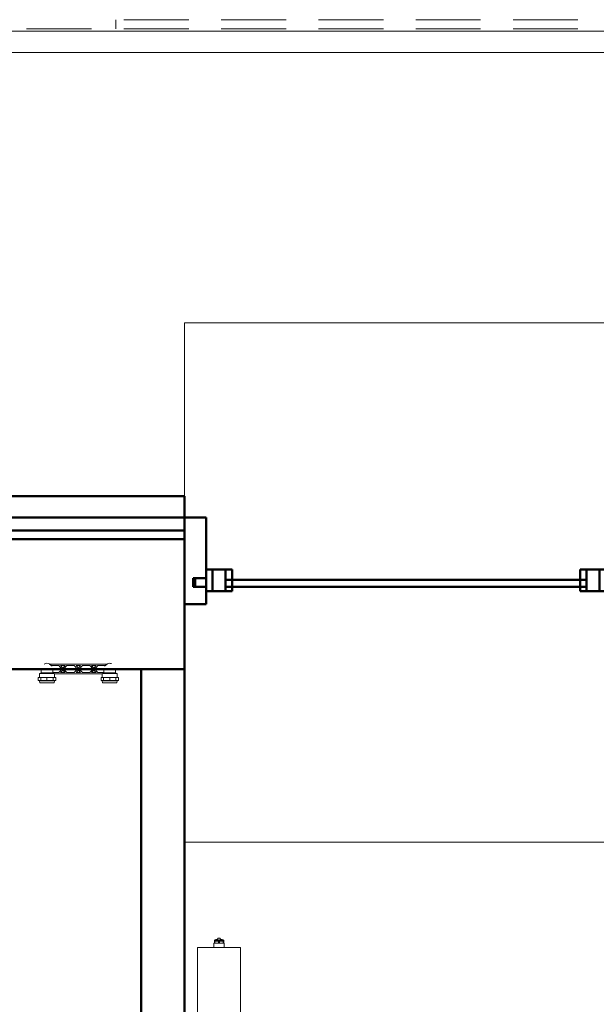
# Model space of a CAD drawing. Header units: millimetres. Extents: x -125 to 25178, y 4748 to 39091.
# Tile 58 of 118: x 13162 to 14496, y 36733 to 39009. Entities that reach past the tile are written whole.
import ezdxf

# ---------------------------------------------------------------- set-up
doc = ezdxf.new("R2010")
doc.units = ezdxf.units.MM
doc.linetypes.add('ADSK_Скрыто', pattern=[300, 150, -150])
doc.linetypes.add('ADSK_Штриховая_ш3 п1_5', pattern=[225, 150, -75])
for name, color, linetype, lineweight in [('A-DETL-____-HDLN', 90, 'ADSK_Скрыто', 9), ('A-DETL-____-MBND', 5, 'ADSK_Штриховая_ш3 п1_5', 20), ('A-GENM-____-MCUT', 13, 'Continuous', 50), ('A-GENM-____-OTLN', 13, 'Continuous', 20), ('A-PART-____-MCUT', 2, 'Continuous', 50), ('A-PART-____-OTLN', 2, 'Continuous', 20), ('A-WALL-____-MCUT', 113, 'Continuous', 50), ('A-WALL-____-OTLN', 113, 'Continuous', 20), ('M-EQPM-____-OTLN', 50, 'Continuous', 20), ('Ограждение', 7, 'Continuous', 20)]:
    doc.layers.add(name, color=color, linetype=linetype, lineweight=lineweight)

# ---------------------------------------------------------------- blocks, each defined once
blk = doc.blocks.new('Прямая форма - V line-612412-В_Этаж 03_Отопление')
at = {"layer": 'A-WALL-____-MCUT', "color": 9}
for p, q in [((-462.5, 150), (-512.5, 150)), ((-512.5, 150), (-512.5, -50)), ((-462.5, 10), (-462.5, 150)), ((-487.5, -10), (-487.5, 10)), ((-487.5, 10), (-462.5, 10)), ((-462.5, -10), (-487.5, -10)), ((-462.5, -50), (-462.5, -10)), ((-512.5, -50), (-462.5, -50))]:
    blk.add_line(p, q, dxfattribs=at)
blk = doc.blocks.new('Прямая форма - Iron-612413-В_Этаж 03_Отопление')
blk.add_blockref('Прямая форма - V line-612412-В_Этаж 03_Отопление', (0, 0))
blk = doc.blocks.new('Прямая форма - V line-612420-В_Этаж 03_Отопление')
at = {"layer": 'A-WALL-____-MCUT', "color": 9}
for p, q in [((1512.5, 150), (1462.5, 150)), ((1462.5, 150), (1462.5, 10)), ((1512.5, 10), (1512.5, 150)), ((1462.5, 10), (1512.5, 10)), ((1512.5, -10), (1462.5, -10)), ((1462.5, -10), (1462.5, -50)), ((1512.5, -50), (1512.5, -10)), ((1462.5, -50), (1512.5, -50))]:
    blk.add_line(p, q, dxfattribs=at)
blk = doc.blocks.new('Прямая форма - Iron-612421-В_Этаж 03_Отопление')
blk.add_blockref('Прямая форма - V line-612420-В_Этаж 03_Отопление', (0, 0))
blk = doc.blocks.new('Прямая форма - V line-612426-В_Этаж 03_Отопление')
at = {"layer": 'A-WALL-____-MCUT', "color": 9}
for p, q in [((512.5, 150), (462.5, 150)), ((462.5, 150), (462.5, 10)), ((512.5, 10), (512.5, 150)), ((462.5, 10), (512.5, 10)), ((512.5, -10), (462.5, -10)), ((462.5, -10), (462.5, -50)), ((512.5, -50), (512.5, -10)), ((462.5, -50), (512.5, -50))]:
    blk.add_line(p, q, dxfattribs=at)
blk = doc.blocks.new('Прямая форма - Iron-612427-В_Этаж 03_Отопление')
blk.add_blockref('Прямая форма - V line-612426-В_Этаж 03_Отопление', (0, 0))
blk = doc.blocks.new('Прямая форма - V line-612430-В_Этаж 03_Отопление')
at = {"layer": 'A-WALL-____-MCUT', "color": 9}
for p, q in [((1492.5, 10), (482.5, 10)), ((482.5, 10), (482.5, -10)), ((1492.5, -10), (1492.5, 10)), ((482.5, -10), (1492.5, -10))]:
    blk.add_line(p, q, dxfattribs=at)
blk = doc.blocks.new('Прямая форма - Glass-612431-В_Этаж 03_Отопление')
blk.add_blockref('Прямая форма - V line-612430-В_Этаж 03_Отопление', (0, 0))
blk = doc.blocks.new('Прямая форма - Glass-612432-В_Этаж 03_Отопление')
at = {"layer": 'A-WALL-____-MCUT', "color": 9}
for p, q in [((417.5, 6), (-417.5, 6)), ((-417.5, 6), (-417.5, -10)), ((417.5, -10), (417.5, 6)), ((-417.5, -10), (417.5, -10))]:
    blk.add_line(p, q, dxfattribs=at)
blk = doc.blocks.new('Прямая форма - Iron-612435-В_Этаж 03_Отопление')
at = {"layer": 'A-WALL-____-MCUT', "color": 9}
for p, q in [((-447.5, 30), (-462.5, 30)), ((-462.5, 30), (-462.5, -20)), ((-402.5, 30), (-462.5, 30)), ((-462.5, 30), (-462.5, -20)), ((-417.5, 30), (-447.5, 30)), ((-447.5, 30), (-447.5, -20)), ((-447.5, -20), (-447.5, 30)), ((-417.5, -20), (-417.5, 30)), ((-402.5, -20), (-402.5, 30)), ((462.5, 30), (402.5, 30)), ((402.5, 30), (402.5, -20)), ((447.5, 30), (417.5, 30)), ((417.5, 30), (417.5, -20)), ((447.5, -20), (447.5, 30)), ((462.5, 30), (447.5, 30)), ((447.5, 30), (447.5, -20)), ((462.5, -20), (462.5, 30)), ((462.5, -20), (462.5, 30)), ((-492.5, 10), (-492.5, -10)), ((-462.5, 10), (-492.5, 10)), ((-462.5, -10), (-462.5, 10)), ((492.5, 10), (462.5, 10)), ((462.5, 10), (462.5, -10)), ((492.5, -10), (492.5, 10)), ((-492.5, -10), (-462.5, -10)), ((-462.5, -20), (-447.5, -20)), ((-462.5, -20), (-402.5, -20)), ((-447.5, -20), (-417.5, -20)), ((402.5, -20), (462.5, -20)), ((417.5, -20), (447.5, -20)), ((447.5, -20), (462.5, -20)), ((462.5, -10), (492.5, -10))]:
    blk.add_line(p, q, dxfattribs=at)
blk = doc.blocks.new('Прямая форма - CW-002-612444-В_Этаж 03_Отопление')
for name in ['Прямая форма - Iron-612413-В_Этаж 03_Отопление', 'Прямая форма - Iron-612427-В_Этаж 03_Отопление', 'Прямая форма - Iron-612421-В_Этаж 03_Отопление', 'Прямая форма - Iron-612435-В_Этаж 03_Отопление', 'Прямая форма - Glass-612432-В_Этаж 03_Отопление', 'Прямая форма - Glass-612431-В_Этаж 03_Отопление']:
    blk.add_blockref(name, (0, 0))
blk = doc.blocks.new('Family - V line-612455-В_Этаж 03_Отопление')
at = {"layer": 'A-PART-____-MCUT', "color": 9}
for p, q in [((-462.5, 150), (-512.5, 150)), ((-512.5, 150), (-512.5, -50)), ((-462.5, 10), (-462.5, 150)), ((-487.5, -10), (-487.5, 10)), ((-487.5, 10), (-462.5, 10)), ((-462.5, -10), (-487.5, -10)), ((-462.5, -50), (-462.5, -10)), ((-512.5, -50), (-462.5, -50))]:
    blk.add_line(p, q, dxfattribs=at)
blk = doc.blocks.new('Family - Iron-612456-В_Этаж 03_Отопление')
blk.add_blockref('Family - V line-612455-В_Этаж 03_Отопление', (0, 0))
blk = doc.blocks.new('Family - Glass-612485-В_Этаж 03_Отопление')
at = {"layer": 'A-PART-____-MCUT', "color": 9}
for p, q in [((417.5, 6), (-417.5, 6)), ((-417.5, 6), (-417.5, -10)), ((417.5, -10), (417.5, 6)), ((-417.5, -10), (417.5, -10))]:
    blk.add_line(p, q, dxfattribs=at)
blk = doc.blocks.new('Family - Iron-612490-В_Этаж 03_Отопление')
at = {"layer": 'A-PART-____-MCUT', "color": 9}
for p, q in [((-447.5, 30), (-462.5, 30)), ((-462.5, 30), (-462.5, -20)), ((-402.5, 30), (-462.5, 30)), ((-462.5, 30), (-462.5, -20)), ((-417.5, 30), (-447.5, 30)), ((-447.5, 30), (-447.5, -20)), ((-447.5, -20), (-447.5, 30)), ((-417.5, -20), (-417.5, 30)), ((-402.5, -20), (-402.5, 30)), ((462.5, 30), (402.5, 30)), ((402.5, 30), (402.5, -20)), ((447.5, 30), (417.5, 30)), ((417.5, 30), (417.5, -20)), ((447.5, -20), (447.5, 30)), ((462.5, 30), (447.5, 30)), ((447.5, 30), (447.5, -20)), ((462.5, -20), (462.5, 30)), ((462.5, -20), (462.5, 30)), ((-492.5, 10), (-492.5, -10)), ((-462.5, 10), (-492.5, 10)), ((-462.5, -10), (-462.5, 10)), ((492.5, 10), (462.5, 10)), ((462.5, 10), (462.5, -10)), ((492.5, -10), (492.5, 10)), ((-492.5, -10), (-462.5, -10)), ((-462.5, -20), (-447.5, -20)), ((-462.5, -20), (-402.5, -20)), ((-447.5, -20), (-417.5, -20)), ((402.5, -20), (462.5, -20)), ((417.5, -20), (447.5, -20)), ((447.5, -20), (462.5, -20)), ((462.5, -10), (492.5, -10))]:
    blk.add_line(p, q, dxfattribs=at)
blk = doc.blocks.new('Прямая форма - V line-612861-В_Этаж 03_Отопление')
at = {"layer": 'A-WALL-____-MCUT', "color": 9}
for p, q in [((3036.8, 0), (400, 0)), ((400, 0), (400, -100)), ((400, -100), (3036.8, -100))]:
    blk.add_line(p, q, dxfattribs=at)
blk = doc.blocks.new('Прямая форма - SW - 016-612862-В_Этаж 03_Отопление')
blk.add_blockref('Прямая форма - V line-612861-В_Этаж 03_Отопление', (0, 0))
blk = doc.blocks.new('Прямая форма - Steel - Stainless-612893-В_Этаж 03_Отопление')
at = {"layer": 'Ограждение', "color": 253}
for p, q in [((4011.9, 55), (-18.2, 55)), ((4011.9, 5), (-18.2, 5))]:
    blk.add_line(p, q, dxfattribs=at)
blk = doc.blocks.new('Прямая форма - RAILING - 004-612917-В_Этаж 03_Отопление')
blk.add_blockref('Прямая форма - Steel - Stainless-612893-В_Этаж 03_Отопление', (0, 0))
blk = doc.blocks.new('Family - Steel - Stainless-612922-В_Этаж 03_Отопление')
at = {"layer": 'A-PART-____-OTLN', "color": 253}
for p, q in [((4011.9, 55), (-18.2, 55)), ((4011.9, 5), (-18.2, 5))]:
    blk.add_line(p, q, dxfattribs=at)
blk = doc.blocks.new('Прямая форма - Timber - Floor-613062-В_Этаж 03_Отопление')
at = {"layer": 'A-DETL-____-MBND', "color": 253}
blk.add_line((-2359.9, 1080), (-6439.9, 1080), dxfattribs=at)
blk = doc.blocks.new('Прямая форма - SLA - 009-613065-В_Этаж 03_Отопление')
blk.add_blockref('Прямая форма - Timber - Floor-613062-В_Этаж 03_Отопление', (0, 0))
blk = doc.blocks.new('Family - Timber - Floor-613069-В_Этаж 03_Отопление')
at = {"layer": 'A-DETL-____-MBND', "color": 253}
blk.add_line((-2359.9, 1080), (-6439.9, 1080), dxfattribs=at)
blk = doc.blocks.new('Прямая форма - V line-613389-В_Этаж 03_Отопление')
at = {"layer": 'A-DETL-____-MBND', "color": 253}
for p, q in [((31503.2, 39008.8), (29309.4, 39008.8)), ((29309.4, 39008.8), (29309.4, 38987.6)), ((31503.2, 39008.8), (31503.2, 38987.6)), ((31503.2, 38987.6), (29309.4, 38987.6))]:
    blk.add_line(p, q, dxfattribs=at)
blk = doc.blocks.new('Прямая форма - SLA - 009-613390-В_Этаж 03_Отопление')
blk.add_blockref('Прямая форма - V line-613389-В_Этаж 03_Отопление', (0, 0))
blk = doc.blocks.new('Прямая форма - Gypsum Plasterboard - Waterproof-613612-В_Этаж 03_Отопление')
at = {"layer": 'A-WALL-____-MCUT', "color": 9}
for p, q in [((4080, 50), (2035.1, 50)), ((2035.1, 50), (2035.1, 0)), ((2035.1, 0), (4080, 0))]:
    blk.add_line(p, q, dxfattribs=at)
blk = doc.blocks.new('Прямая форма - Insulation - Thermal Break-613613-В_Этаж 03_Отопление')
at = {"layer": 'A-WALL-____-MCUT', "color": 9}
for p, q in [((4080, 80), (2035.1, 80)), ((2035.1, 80), (2035.1, 50)), ((2035.1, 50), (4080, 50))]:
    blk.add_line(p, q, dxfattribs=at)
blk = doc.blocks.new('Прямая форма - Masonry Block - Structural-613614-В_Этаж 03_Отопление')
at = {"layer": 'A-WALL-____-MCUT', "color": 9}
for p, q in [((3177, 400), (2035.1, 400)), ((2035.1, 400), (2035.1, 100)), ((2035.1, 100), (4080, 100))]:
    blk.add_line(p, q, dxfattribs=at)
blk = doc.blocks.new('Прямая форма - Concrete - Structural-613615-В_Этаж 03_Отопление')
at = {"layer": 'A-WALL-____-MCUT', "color": 9}
for p, q in [((4080, 100), (2035.1, 100)), ((2035.1, 100), (2035.1, 80)), ((2035.1, 80), (4080, 80))]:
    blk.add_line(p, q, dxfattribs=at)
blk = doc.blocks.new('Прямая форма - SW - 004-613616-В_Этаж 03_Отопление')
for name in ['Прямая форма - Masonry Block - Structural-613614-В_Этаж 03_Отопление', 'Прямая форма - Concrete - Structural-613615-В_Этаж 03_Отопление', 'Прямая форма - Insulation - Thermal Break-613613-В_Этаж 03_Отопление', 'Прямая форма - Gypsum Plasterboard - Waterproof-613612-В_Этаж 03_Отопление']:
    blk.add_blockref(name, (0, 0))
blk = doc.blocks.new('Family - Gypsum Plasterboard - Waterproof-613618-В_Этаж 03_Отопление')
at = {"layer": 'A-PART-____-MCUT', "color": 9}
for p, q in [((4080, 50), (2035.1, 50)), ((2035.1, 50), (2035.1, 0)), ((2035.1, 0), (4080, 0))]:
    blk.add_line(p, q, dxfattribs=at)
blk = doc.blocks.new('Family - Insulation - Thermal Break-613620-В_Этаж 03_Отопление')
at = {"layer": 'A-PART-____-MCUT', "color": 9}
for p, q in [((4080, 80), (2035.1, 80)), ((2035.1, 80), (2035.1, 50)), ((2035.1, 50), (4080, 50))]:
    blk.add_line(p, q, dxfattribs=at)
blk = doc.blocks.new('Family - Masonry Block - Structural-613622-В_Этаж 03_Отопление')
at = {"layer": 'A-PART-____-MCUT', "color": 9}
for p, q in [((3177, 400), (2035.1, 400)), ((2035.1, 400), (2035.1, 100)), ((2035.1, 100), (4080, 100))]:
    blk.add_line(p, q, dxfattribs=at)
blk = doc.blocks.new('Family - OP - 007-613624-В_Этаж 03_Отопление')
at = {"layer": 'A-GENM-____-MCUT', "lineweight": 9}
for p, q in [((31493.2, 38307.6), (29468.2, 38307.6)), ((29468.2, 38307.6), (29468.2, 37107.6)), ((31493.2, 37107.6), (31493.2, 38307.6)), ((29468.2, 37107.6), (31493.2, 37107.6))]:
    blk.add_line(p, q, dxfattribs=at)
blk = doc.blocks.new('Family - Concrete - Structural-613626-В_Этаж 03_Отопление')
at = {"layer": 'A-PART-____-MCUT', "color": 9}
for p, q in [((4080, 100), (2035.1, 100)), ((2035.1, 100), (2035.1, 80)), ((2035.1, 80), (4080, 80))]:
    blk.add_line(p, q, dxfattribs=at)
blk = doc.blocks.new('V line_ifc_RVT-1-В_Этаж 03_Отопление')
at = {"layer": 'A-GENM-____-OTLN', "color": 253, "lineweight": 20}
for name, p in [('Прямая форма - SLA - 009-613390-В_Этаж 03_Отопление', (0, 0)), ('Прямая форма - SLA - 009-613065-В_Этаж 03_Отопление', (33863.1, 37907.6)), ('Family - OP - 007-613624-В_Этаж 03_Отопление', (0, 0))]:
    blk.add_blockref(name, p, dxfattribs=at)
at = {"layer": 'A-PART-____-OTLN', "color": 253, "lineweight": 20}
for name, p in [('Family - Timber - Floor-613069-В_Этаж 03_Отопление', (33863.1, 37907.6)), ('Family - Iron-612456-В_Этаж 03_Отопление', (29980.7, 37707.6)), ('Family - Iron-612490-В_Этаж 03_Отопление', (29980.7, 37707.6)), ('Family - Glass-612485-В_Этаж 03_Отопление', (29980.7, 37707.6))]:
    blk.add_blockref(name, p, dxfattribs=at)
at = {"layer": 'A-PART-____-OTLN', "color": 253, "lineweight": 20, "rotation": 180}
for name, p in [('Family - Steel - Stainless-612922-В_Этаж 03_Отопление', (31459.7, 38987.6)), ('Family - Gypsum Plasterboard - Waterproof-613618-В_Этаж 03_Отопление', (31503.2, 37907.6)), ('Family - Insulation - Thermal Break-613620-В_Этаж 03_Отопление', (31503.2, 37907.6)), ('Family - Concrete - Structural-613626-В_Этаж 03_Отопление', (31503.2, 37907.6)), ('Family - Masonry Block - Structural-613622-В_Этаж 03_Отопление', (31503.2, 37907.6))]:
    blk.add_blockref(name, p, dxfattribs=at)
at = {"layer": 'A-WALL-____-OTLN', "color": 253, "lineweight": 20}
for name, p, rotation in [('Прямая форма - SW - 004-613616-В_Этаж 03_Отопление', (31503.2, 37907.6), 180), ('Прямая форма - SW - 016-612862-В_Этаж 03_Отопление', (29468.2, 37907.6), 270)]:
    blk.add_blockref(name, p, dxfattribs=dict(at, rotation=rotation))
blk.add_blockref('Прямая форма - CW-002-612444-В_Этаж 03_Отопление', (29980.7, 37707.6), dxfattribs=at)
at = {"layer": 'Ограждение', "color": 253, "lineweight": 20, "rotation": 180}
blk.add_blockref('Прямая форма - RAILING - 004-612917-В_Этаж 03_Отопление', (31459.7, 38987.6), dxfattribs=at)
blk = doc.blocks.new('VTp_724_0 Водорозетка двойная - VTp_724_0-V4-В_Этаж 03_Отопление')
at = {"layer": 'M-EQPM-____-OTLN'}
for p, q in [((-85.9, 0), (-85.9, -8.8)), ((66.7, 11), (-66.7, 11)), ((-63, 8), (-45.3, 8)), ((-59.1, -8), (-59.1, 0)), ((-45.3, 8), (-38, 0)), ((-38, 0), (-45.3, -8)), ((-36, 2.2), (-41.2, 8)), ((-41.2, 8), (-30.8, 8)), ((-30.8, 8), (-36, 2.2)), ((-34, 0), (-26.7, 8)), ((-26.7, -8), (-34, 0)), ((-26.7, 8), (-9.3, 8)), ((-9.3, 8), (-2, 0)), ((-2, 0), (-9.3, -8)), ((0, 2.2), (-5.2, 8)), ((-5.2, 8), (5.2, 8)), ((5.2, 8), (0, 2.2)), ((2, 0), (9.3, 8)), ((9.3, -8), (2, 0)), ((9.3, 8), (26.7, 8)), ((26.7, 8), (34, 0)), ((34, 0), (26.7, -8)), ((36, 2.2), (30.8, 8)), ((30.8, 8), (41.2, 8)), ((41.2, 8), (36, 2.2)), ((38, 0), (45.3, 8)), ((45.3, -8), (38, 0)), ((45.3, 8), (63, 8)), ((59.1, 0), (59.1, -8)), ((85.9, -8.8), (85.9, 0)), ((-92.6, -19.4), (-86.7, -19.4)), ((-92.6, -26.1), (-92.6, -19.4)), ((-89.8, -10.4), (-56, -10.4)), ((-85.9, -8.8), (-89.8, -10.4)), ((-89.8, -10.4), (-89.8, -19.4)), ((-86.7, -19.4), (-72.5, -19.4)), ((-86.7, -26.1), (-86.7, -19.4)), ((-85.9, -8.8), (-85.5, -8.8)), ((-85.1, -8.8), (-60.1, -8.8)), ((-72.5, -19.4), (-58.3, -19.4)), ((-72.5, -26.1), (-72.5, -19.4)), ((-45.3, -8), (-60.1, -8)), ((-60.1, -8), (-60.1, -8.8)), ((-58.3, -19.4), (-52.4, -19.4)), ((-58.3, -19.4), (-58.3, -26.1)), ((-56, -10.4), (-56, -11)), ((-56, -11), (56, -11)), ((-55.3, -19.4), (-55.3, -11)), ((-52.4, -26.1), (-52.4, -19.4)), ((-41.2, -8), (-36, -2.2)), ((-30.8, -8), (-41.2, -8)), ((-36, -2.2), (-30.8, -8)), ((-9.3, -8), (-26.7, -8)), ((-5.2, -8), (0, -2.2)), ((5.2, -8), (-5.2, -8)), ((0, -2.2), (5.2, -8)), ((26.7, -8), (9.3, -8)), ((30.8, -8), (36, -2.2)), ((41.2, -8), (30.8, -8)), ((36, -2.2), (41.2, -8)), ((60.1, -8), (45.3, -8)), ((52.4, -19.4), (58.3, -19.4)), ((52.4, -26.1), (52.4, -19.4)), ((55.3, -11), (55.3, -19.4)), ((56, -10.4), (89.8, -10.4)), ((56, -11), (56, -10.4)), ((58.3, -19.4), (72.5, -19.4)), ((58.3, -26.1), (58.3, -19.4)), ((60.1, -8.8), (60.1, -8)), ((60.1, -8.8), (85.9, -8.8)), ((72.5, -19.4), (86.7, -19.4)), ((72.5, -26.1), (72.5, -19.4)), ((89.8, -10.4), (85.9, -8.8)), ((86.7, -19.4), (92.6, -19.4)), ((86.7, -19.4), (86.7, -26.1)), ((89.8, -19.4), (89.8, -10.4)), ((92.6, -26.1), (92.6, -19.4)), ((-86.7, -26.1), (-92.6, -26.1)), ((-89.8, -27.2), (-85.7, -27.2)), ((-89.8, -26.1), (-89.8, -27.2)), ((-89.8, -27.2), (-88.9, -32)), ((-88.9, -32), (-56.2, -32)), ((-72.5, -26.1), (-86.7, -26.1)), ((-85.4, -27.2), (-59.3, -27.2)), ((-58.3, -26.1), (-72.5, -26.1)), ((-58.9, -27.2), (-55.3, -27.2)), ((-52.4, -26.1), (-58.3, -26.1)), ((-56.2, -32), (-55.3, -27.2)), ((-55.3, -27.2), (-55.3, -26.1)), ((58.3, -26.1), (52.4, -26.1)), ((55.3, -26.1), (55.3, -27.2)), ((55.3, -27.2), (56.2, -32)), ((55.3, -27.2), (89.8, -27.2)), ((56.2, -32), (88.9, -32)), ((72.5, -26.1), (58.3, -26.1)), ((86.7, -26.1), (72.5, -26.1)), ((92.6, -26.1), (86.7, -26.1)), ((88.9, -32), (89.8, -27.2)), ((89.8, -27.2), (89.8, -26.1))]:
    blk.add_line(p, q, dxfattribs=at)
for centre, radius, start, end in [((-72.5, 0), 13.4, 171.7848, 180), ((-72.5, 0), 13.4, 66.3511, 120), ((-72.5, 0), 13.4, 53.6935, 63.1064), ((-72.5, 0), 13.4, 32.6742, 37.0264), ((-72.5, 0), 13.4, 31.2223, 36.9182), ((-72.5, 0), 13.4, 29.2091, 36.6564), ((-72.5, 0), 13.4, 360, 8.1679), ((-72.5, 0), 13.4, 0, 7.4391), ((72.5, 0), 13.4, 171.8321, 180), ((72.5, 0), 13.4, 172.5609, 180), ((72.5, 0), 13.4, 143.3436, 150.7909), ((72.5, 0), 13.4, 143.0818, 148.7777), ((72.5, 0), 13.4, 142.9736, 147.3258), ((72.5, 0), 13.4, 116.8936, 126.3065), ((72.5, 0), 13.4, 90, 113.6489), ((72.5, 0), 13.4, 71.891, 89.5944), ((72.5, 0), 13.4, 0, 8.2152), ((-212.1, -402.2), 421.7, 68.2764, 68.8715), ((212.1, -402.2), 421.7, 111.1285, 111.7236)]:
    blk.add_arc(centre, radius, start, end, dxfattribs=at)
for points in [[(-66.7, 11), (-66, 10.6), (-64.7, 9.7), (-63.5, 8.6), (-63, 8)], [(63, 8), (63.5, 8.6), (64.7, 9.7), (66, 10.6), (66.7, 11)]]:
    blk.add_open_spline(points, degree=3, dxfattribs=at)
blk = doc.blocks.new('ADSK_Радиатор универсальный_Боковое подключение_Клапаны - Радиатор 600х1000-V7-В_Этаж 03_Отопление')
at = {"layer": 'A-DETL-____-HDLN'}
for p, q in [((-549, 50), (-545, 50)), ((-545, 50), (-532.6, 50)), ((-545, 50), (-545, 46))]:
    blk.add_line(p, q, dxfattribs=at)
at = {"layer": 'A-DETL-____-HDLN', "flags": 128}
for points in [[(-554, 0), (-554, 0), (-554, 0), (-553.9, 0), (-553.8, 0)], [(-553.8, 0), (-553.9, 0), (-553.9, 0), (-554, 0), (-554, 0), (-554, 0)], [(-549.8, -20), (-549.9, -20), (-549.9, -20), (-550, -20), (-550, -20), (-550, -20), (-550, -20)], [(-550, -20), (-550, -20), (-550, -20), (-549.9, -20), (-549.9, -20), (-549.8, -20), (-549.7, -20)], [(-532, -20), (-532, -20), (-532, -20), (-532.1, -20), (-532.1, -20), (-532.2, -20), (-532.3, -20)], [(-532.3, -20), (-532.2, -20), (-532.1, -20), (-532.1, -20), (-532, -20), (-532, -20), (-532, -20), (-532, -20)], [(-528, 0), (-528, 0), (-528, 0), (-528.1, 0), (-528.2, 0), (-528.3, 0)], [(-528.2, 0), (-528.1, 0), (-528.1, 0), (-528, 0), (-528, 0), (-528, 0)]]:
    blk.add_lwpolyline(points, dxfattribs=at)
at = {"layer": 'M-EQPM-____-OTLN'}
for p, q in [((500, 70), (-500, 70)), ((-500, 70), (-500, -30)), ((-500, 70), (500, 70)), ((-500, -30), (-500, 70)), ((500, -30), (500, 70)), ((500, 70), (500, -30)), ((-561, 50), (-549, 50)), ((-561, 38), (-561, 50)), ((-557, 46), (-541, 46)), ((-557, 36), (-557, 46)), ((-541, 46), (-525, 46)), ((-541, 46), (-541, 36)), ((-532.5, 50), (-529, 50)), ((-529, 46), (-529, 50)), ((-525, 36), (-525, 46)), ((-557, 38), (-561, 38)), ((-541, 36), (-557, 36)), ((-555, 35.9), (-555, 2)), ((-551, 36), (-551, 0)), ((-525, 36), (-541, 36)), ((-531, 30), (-531, 36)), ((-522, 30), (-531, 30)), ((-511, 32.5), (-522, 32.5)), ((-522, 32.5), (-522, 7.5)), ((-511, 20), (-511, 38.5)), ((-500, 38.5), (-511, 38.5)), ((510, 32), (500, 32)), ((510, 30.9), (510, 32)), ((510, 30.8), (510, 29.9)), ((510, 30.8), (515, 30.8)), ((515, 29.9), (510, 29.9)), ((510, 21.1), (510, 29.8)), ((517, 30.8), (515, 30.8)), ((515, 29.9), (515, 30.8)), ((515, 29.9), (515, 20.9)), ((517, 30.5), (517, 30.8)), ((517, 9.2), (517, 30.8)), ((-556.5, 2), (-556.5, -13)), ((-551, 2), (-556.5, 2)), ((-551, 0), (-531, 0)), ((-531, 0), (-531, 10)), ((-531, 10), (-522, 10)), ((-522, 7.5), (-511, 7.5)), ((-511, 1.5), (-511, 20)), ((-500, 20), (-511, 20)), ((-500, 1.5), (-511, 1.5)), ((500, 8), (510, 8)), ((510, 20.9), (510, 19.1)), ((510, 20.9), (515, 20.9)), ((515, 19.1), (510, 19.1)), ((510, 10.2), (510, 18.9)), ((510, 10.1), (510, 9.2)), ((510, 10.1), (515, 10.1)), ((515, 9.2), (510, 9.2)), ((510, 8), (510, 9.1)), ((515, 19.1), (515, 20.9)), ((515, 19.1), (515, 10.1)), ((515, 9.2), (515, 10.1)), ((515, 9.2), (517, 9.2)), ((517, 22.5), (522, 22.5)), ((517, 17.5), (522, 17.5)), ((517, 9.2), (517, 9.5)), ((522, 17.5), (522, 22.5)), ((-556.5, -13), (-555.2, -13)), ((-556, -2.3), (-554.9, -15.8)), ((-556, -2.3), (-526, -2.3)), ((-554.9, -15.8), (-527.1, -15.8)), ((-527.1, -15.8), (-526, -2.3)), ((-500, -30), (500, -30)), ((500, -30), (-500, -30))]:
    blk.add_line(p, q, dxfattribs=at)
at = {"layer": 'M-EQPM-____-OTLN', "flags": 128}
for points in [[(515, 30.8), (515.5, 30.7), (516, 30.6)], [(517, 29.9), (517.8, 29), (518.6, 27.5), (519.6, 24.3), (519.8, 22.5)], [(515, 9.2), (515.5, 9.3), (516, 9.4)], [(517, 10.1), (517.8, 11), (518.6, 12.5), (519.6, 15.7), (519.8, 17.5)], [(-556, -2.3), (-556, -2.3), (-556, -2.2), (-556, -2.1), (-556, -2), (-556, -1.9), (-556, -1.9), (-556, -1.8), (-556, -1.7), (-556, -1.6), (-555.9, -1.5), (-555.9, -1.5), (-555.9, -1.4), (-555.9, -1.3), (-555.9, -1.2), (-555.8, -1.2), (-555.8, -1.1), (-555.7, -1), (-555.7, -1), (-555.7, -0.9), (-555.6, -0.8), (-555.6, -0.8), (-555.5, -0.7), (-555.5, -0.6), (-555.4, -0.6), (-555.4, -0.5), (-555.3, -0.5), (-555.2, -0.4), (-555.2, -0.4), (-555.1, -0.3), (-555, -0.3), (-555, -0.2), (-554.9, -0.2), (-554.8, -0.2), (-554.7, -0.1), (-554.7, -0.1), (-554.6, -0.1), (-554.5, -0.1), (-554.4, 0), (-554.4, 0), (-554.3, 0), (-554.2, 0), (-554.1, 0), (-554, 0), (-554, 0)], [(-550, -20), (-550.2, -20), (-550.4, -20), (-550.6, -20), (-550.8, -19.9), (-551, -19.9), (-551.2, -19.9), (-551.4, -19.8), (-551.6, -19.7), (-551.8, -19.7), (-551.9, -19.6), (-552.1, -19.5), (-552.3, -19.4), (-552.5, -19.3), (-552.7, -19.2), (-552.8, -19.1), (-553, -19), (-553.1, -18.9), (-553.3, -18.8), (-553.4, -18.6), (-553.6, -18.5), (-553.7, -18.3), (-553.9, -18.2), (-554, -18), (-554.1, -17.9), (-554.2, -17.7), (-554.3, -17.5), (-554.4, -17.4), (-554.5, -17.2), (-554.6, -17), (-554.7, -16.8), (-554.7, -16.6), (-554.8, -16.4), (-554.8, -16.2), (-554.9, -16), (-554.9, -15.8)], [(-554, 0), (-554, 0), (-554, 0), (-553.9, 0), (-553.8, 0), (-553.7, 0), (-553.6, 0), (-553.5, 0), (-553.3, 0), (-553.2, 0), (-553, 0), (-552.8, 0), (-552.5, 0), (-552.3, 0), (-552, 0), (-551.7, 0), (-551.4, 0), (-551.1, 0), (-550.8, 0)], [(-528, 0), (-528, 0), (-528, 0), (-528.1, 0), (-528.2, 0), (-528.3, 0), (-528.4, 0), (-528.5, 0), (-528.7, 0), (-528.8, 0), (-529, 0), (-529.2, 0), (-529.5, 0), (-529.7, 0), (-530, 0), (-530.3, 0), (-530.6, 0), (-530.9, 0), (-531.2, 0), (-531.6, 0), (-531.9, 0), (-532.3, 0), (-532.7, 0), (-533.1, 0), (-533.5, 0), (-534, 0), (-534.4, 0), (-534.9, 0), (-535.3, 0), (-535.8, 0), (-536.3, 0), (-536.8, 0), (-537.3, 0), (-537.8, 0), (-538.3, 0), (-538.8, 0), (-539.3, 0), (-539.8, 0), (-540.3, 0), (-540.9, 0), (-541.4, 0), (-541.9, 0), (-542.4, 0), (-542.9, 0), (-543.4, 0), (-544, 0), (-544.5, 0), (-545, 0), (-545.4, 0), (-545.9, 0), (-546.4, 0), (-546.9, 0), (-547.3, 0), (-547.8, 0), (-548.2, 0), (-548.7, 0), (-549.1, 0), (-549.5, 0), (-549.9, 0), (-550.2, 0), (-550.6, 0), (-550.9, 0), (-551.3, 0), (-551.6, 0), (-551.9, 0), (-552.1, 0), (-552.4, 0), (-552.6, 0), (-552.9, 0), (-553.1, 0), (-553.2, 0), (-553.4, 0), (-553.6, 0), (-553.7, 0), (-553.8, 0), (-553.9, 0), (-553.9, 0), (-554, 0), (-554, 0), (-554, 0)], [(-546.3, -20), (-546.6, -20), (-546.9, -20), (-547.1, -20), (-547.4, -20), (-547.6, -20), (-547.9, -20), (-548.1, -20), (-548.3, -20), (-548.5, -20), (-548.7, -20), (-548.9, -20), (-549.1, -20), (-549.2, -20), (-549.4, -20), (-549.5, -20), (-549.6, -20), (-549.7, -20), (-549.8, -20), (-549.9, -20), (-549.9, -20), (-550, -20), (-550, -20), (-550, -20), (-550, -20)], [(-550, -20), (-550, -20), (-550, -20), (-549.9, -20), (-549.9, -20), (-549.8, -20), (-549.7, -20), (-549.6, -20), (-549.5, -20), (-549.4, -20), (-549.3, -20), (-549.1, -20), (-549, -20), (-548.8, -20), (-548.6, -20), (-548.4, -20), (-548.2, -20), (-548, -20), (-547.8, -20), (-547.5, -20), (-547.3, -20), (-547, -20), (-546.7, -20), (-546.5, -20), (-546.2, -20), (-545.9, -20), (-545.6, -20), (-545.2, -20), (-544.9, -20), (-544.6, -20), (-544.3, -20), (-543.9, -20), (-543.6, -20), (-543.2, -20), (-542.9, -20), (-542.5, -20), (-542.2, -20), (-541.8, -20), (-541.5, -20), (-541.1, -20), (-540.7, -20), (-540.4, -20), (-540, -20), (-539.7, -20), (-539.3, -20), (-539, -20), (-538.6, -20), (-538.3, -20), (-537.9, -20), (-537.6, -20), (-537.3, -20), (-536.9, -20), (-536.6, -20), (-536.3, -20), (-536, -20), (-535.7, -20), (-535.4, -20), (-535.1, -20), (-534.9, -20), (-534.6, -20), (-534.4, -20), (-534.1, -20), (-533.9, -20), (-533.7, -20), (-533.5, -20), (-533.3, -20), (-533.1, -20), (-532.9, -20), (-532.8, -20), (-532.6, -20), (-532.5, -20), (-532.4, -20), (-532.3, -20), (-532.2, -20), (-532.1, -20), (-532.1, -20), (-532, -20), (-532, -20), (-532, -20), (-532, -20)], [(-532, -20), (-532, -20), (-532, -20), (-532.1, -20), (-532.1, -20), (-532.2, -20), (-532.3, -20), (-532.4, -20), (-532.5, -20), (-532.6, -20), (-532.7, -20), (-532.9, -20), (-533, -20), (-533.2, -20), (-533.4, -20), (-533.6, -20), (-533.8, -20), (-534, -20), (-534.2, -20), (-534.5, -20), (-534.7, -20), (-535, -20), (-535.3, -20), (-535.5, -20), (-535.8, -20)], [(-527.1, -15.8), (-527.1, -16), (-527.2, -16.2), (-527.2, -16.4), (-527.3, -16.6), (-527.3, -16.8), (-527.4, -17), (-527.5, -17.2), (-527.6, -17.4), (-527.7, -17.5), (-527.8, -17.7), (-527.9, -17.9), (-528, -18), (-528.1, -18.2), (-528.3, -18.3), (-528.4, -18.5), (-528.6, -18.6), (-528.7, -18.8), (-528.9, -18.9), (-529, -19), (-529.2, -19.1), (-529.3, -19.2), (-529.5, -19.3), (-529.7, -19.4), (-529.9, -19.5), (-530.1, -19.6), (-530.2, -19.7), (-530.4, -19.7), (-530.6, -19.8), (-530.8, -19.9), (-531, -19.9), (-531.2, -19.9), (-531.4, -20), (-531.6, -20), (-531.8, -20), (-532, -20)], [(-531.4, 0), (-531.1, 0), (-530.7, 0), (-530.4, 0), (-530.1, 0), (-529.9, 0), (-529.6, 0), (-529.4, 0), (-529.1, 0), (-528.9, 0), (-528.8, 0), (-528.6, 0), (-528.4, 0), (-528.3, 0), (-528.2, 0), (-528.1, 0), (-528.1, 0), (-528, 0), (-528, 0), (-528, 0)], [(-528, 0), (-527.9, 0), (-527.8, 0), (-527.8, 0), (-527.7, 0), (-527.6, 0), (-527.5, -0.1), (-527.4, -0.1), (-527.4, -0.1), (-527.3, -0.1), (-527.2, -0.2), (-527.1, -0.2), (-527.1, -0.2), (-527, -0.3), (-526.9, -0.3), (-526.9, -0.3), (-526.8, -0.4), (-526.7, -0.4), (-526.7, -0.5), (-526.6, -0.6), (-526.6, -0.6), (-526.5, -0.7), (-526.5, -0.7), (-526.4, -0.8), (-526.4, -0.9), (-526.3, -0.9), (-526.3, -1), (-526.2, -1.1), (-526.2, -1.1), (-526.2, -1.2), (-526.1, -1.3), (-526.1, -1.4), (-526.1, -1.4), (-526.1, -1.5), (-526, -1.6), (-526, -1.7), (-526, -1.7), (-526, -1.8), (-526, -1.9), (-526, -2), (-526, -2.1), (-526, -2.1), (-526, -2.2), (-526, -2.3), (-526, -2.3)]]:
    blk.add_lwpolyline(points, dxfattribs=at)
at = {"layer": 'M-EQPM-____-OTLN'}
for points, knots in [([(-541, 20), (-540.4, 20.6), (-539.1, 21.9), (-537.5, 23.5), (-536.4, 24.6), (-535.8, 25.2), (-535.4, 25.6), (-535, 26), (-534.5, 26.5), (-534.1, 26.9), (-533.7, 27.3), (-533.4, 27.6), (-533, 28), (-532.7, 28.3), (-532.3, 28.7), (-532, 28.9), (-531.8, 29.2), (-531.6, 29.5), (-531.4, 29.6), (-531.2, 29.8), (-531, 29.9), (-531, 30), (-531, 30)], [0, 0, 0, 0, 0.142857, 0.285714, 0.357143, 0.392857, 0.428571, 0.464286, 0.5, 0.535714, 0.571429, 0.607143, 0.642857, 0.678571, 0.714286, 0.75, 0.785714, 0.821429, 0.857143, 0.892857, 0.928571, 1, 1, 1, 1]), ([(-531, 10), (-531, 10), (-531, 10.1), (-531.2, 10.2), (-531.4, 10.4), (-531.6, 10.5), (-531.8, 10.8), (-532, 11.1), (-532.3, 11.3), (-532.7, 11.7), (-533, 12), (-533.4, 12.4), (-533.7, 12.7), (-534.1, 13.1), (-534.7, 13.7), (-535.2, 14.2), (-535.8, 14.8), (-536.4, 15.4), (-537.5, 16.5), (-539.1, 18.1), (-540.4, 19.4), (-541, 20)], [0, 0, 0, 0, 0.071429, 0.107143, 0.142857, 0.178571, 0.214286, 0.25, 0.285714, 0.321429, 0.357143, 0.392857, 0.428571, 0.464286, 0.5, 0.571429, 0.607143, 0.642857, 0.714286, 0.857143, 1, 1, 1, 1])]:
    blk.add_open_spline(points, degree=3, knots=knots, dxfattribs=at)

msp = doc.modelspace()

# ---------------------------------------------------------------- block references
at = {"lineweight": 9}
msp.add_blockref('V line_ifc_RVT-1-В_Этаж 03_Отопление', (-15924.8, 0), dxfattribs=at)
at = {"layer": 'A-DETL-____-HDLN', "rotation": 89.9999999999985}
msp.add_blockref('ADSK_Радиатор универсальный_Боковое подключение_Клапаны - Радиатор 600х1000-V7-В_Этаж 03_Отопление', (13643.4, 36363.7), dxfattribs=at)
at = {"layer": 'M-EQPM-____-OTLN'}
msp.add_blockref('VTp_724_0 Водорозетка двойная - VTp_724_0-V4-В_Этаж 03_Отопление', (13298, 37507.6), dxfattribs=at)

doc.saveas('drawing.dxf')
